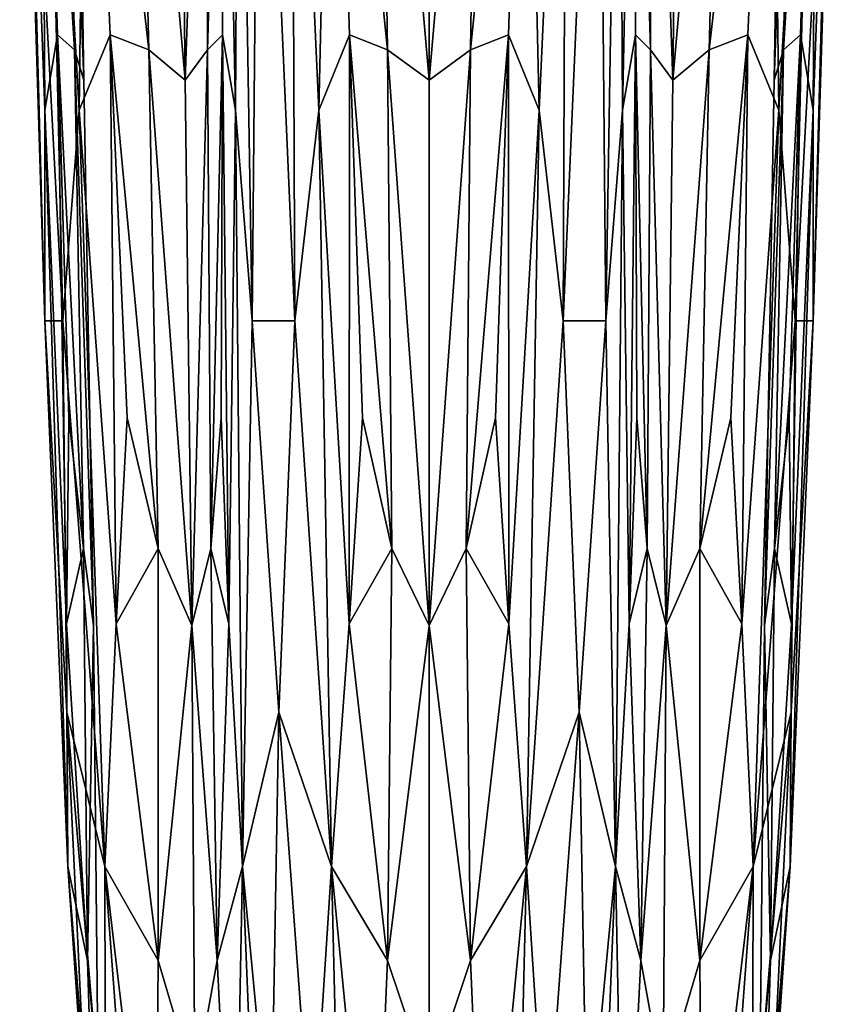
# Model space of a CAD drawing. Extents: x -0.191 to 0.191, y -0.114 to 0.126.
# Tile 38 of 74: x 0.07364 to 0.08086, y -0.08747 to -0.07878. Entities that reach past the tile are written whole.
import ezdxf

# ---------------------------------------------------------------- set-up
doc = ezdxf.new("R2010")
doc.units = 0
doc.layers.add('Centauri.Fighter.Weapon.Surface', color=7, linetype='CONTINUOUS')

msp = doc.modelspace()

# ---------------------------------------------------------------- linework, layer by layer
at = {"layer": 'Centauri.Fighter.Weapon.Surface'}
for points in [[(0.074019, -0.081436, 0.024559), (0.07364, -0.074264, 0.024495), (0.07386, -0.074264, 0.024676)], [(0.073862, -0.081436, 0.024182), (0.07364, -0.074264, 0.024495), (0.074019, -0.081436, 0.024559)], [(0.073668, -0.074264, 0.024212), (0.07364, -0.074264, 0.024495), (0.073862, -0.081436, 0.024182)], [(0.073862, -0.081436, 0.021818), (0.07364, -0.074264, 0.021505), (0.073668, -0.074264, 0.021788)], [(0.074019, -0.081436, 0.021441), (0.07364, -0.074264, 0.021505), (0.073862, -0.081436, 0.021818)], [(0.07386, -0.074264, 0.021324), (0.07364, -0.074264, 0.021505), (0.074019, -0.081436, 0.021441)], [(0.073833, -0.074264, 0.023851), (0.073668, -0.074264, 0.024212), (0.073861, -0.079576, 0.023973)], [(0.073668, -0.074264, 0.024212), (0.073862, -0.081436, 0.024182), (0.073861, -0.079576, 0.023973)], [(0.073862, -0.081436, 0.021818), (0.073668, -0.074264, 0.021788), (0.073861, -0.079576, 0.022027)], [(0.073861, -0.079576, 0.022027), (0.073668, -0.074264, 0.021788), (0.073833, -0.074264, 0.022149)], [(0.074122, -0.079045, 0.023365), (0.074022, -0.074264, 0.023438), (0.073833, -0.074264, 0.023851)], [(0.074122, -0.079045, 0.023365), (0.073833, -0.074264, 0.023851), (0.073973, -0.078912, 0.0237)], [(0.073833, -0.074264, 0.023851), (0.073861, -0.079576, 0.023973), (0.073973, -0.078912, 0.0237)], [(0.073833, -0.074264, 0.022149), (0.074022, -0.074264, 0.022562), (0.074122, -0.079045, 0.022635)], [(0.073833, -0.074264, 0.022149), (0.074122, -0.079045, 0.022635), (0.073973, -0.078912, 0.0223)], [(0.073861, -0.079576, 0.022027), (0.073833, -0.074264, 0.022149), (0.073973, -0.078912, 0.0223)], [(0.074019, -0.081436, 0.024559), (0.07386, -0.074264, 0.024676), (0.074165, -0.079576, 0.024708)], [(0.074165, -0.079576, 0.024708), (0.07386, -0.074264, 0.024676), (0.074232, -0.074264, 0.024815)], [(0.074232, -0.074264, 0.021185), (0.07386, -0.074264, 0.021324), (0.074165, -0.079576, 0.021292)], [(0.07386, -0.074264, 0.021324), (0.074019, -0.081436, 0.021441), (0.074165, -0.079576, 0.021292)], [(0.074206, -0.079311, 0.023), (0.074122, -0.074264, 0.023), (0.074022, -0.074264, 0.023438)], [(0.074206, -0.079311, 0.023), (0.074022, -0.074264, 0.023438), (0.074122, -0.079045, 0.023365)], [(0.074022, -0.074264, 0.022562), (0.074122, -0.074264, 0.023), (0.074206, -0.079311, 0.023)], [(0.074022, -0.074264, 0.022562), (0.074206, -0.079311, 0.023), (0.074122, -0.079045, 0.022635)], [(0.074165, -0.079576, 0.024708), (0.074232, -0.074264, 0.024815), (0.074438, -0.078912, 0.024822)], [(0.074232, -0.074264, 0.021185), (0.074165, -0.079576, 0.021292), (0.074438, -0.078912, 0.021178)], [(0.074232, -0.074264, 0.024815), (0.074657, -0.074264, 0.024973), (0.07478, -0.079045, 0.024953)], [(0.074232, -0.074264, 0.024815), (0.07478, -0.079045, 0.024953), (0.074438, -0.078912, 0.024822)], [(0.07478, -0.079045, 0.021047), (0.074657, -0.074264, 0.021027), (0.074232, -0.074264, 0.021185)], [(0.07478, -0.079045, 0.021047), (0.074232, -0.074264, 0.021185), (0.074438, -0.078912, 0.021178)], [(0.074657, -0.074264, 0.024973), (0.075039, -0.074264, 0.025211), (0.075098, -0.079311, 0.025152)], [(0.074657, -0.074264, 0.024973), (0.075098, -0.079311, 0.025152), (0.07478, -0.079045, 0.024953)], [(0.075098, -0.079311, 0.020848), (0.075039, -0.074264, 0.020789), (0.074657, -0.074264, 0.021027)], [(0.075098, -0.079311, 0.020848), (0.074657, -0.074264, 0.021027), (0.07478, -0.079045, 0.021047)], [(0.075098, -0.079311, 0.025152), (0.075039, -0.074264, 0.025211), (0.075277, -0.074264, 0.025593)], [(0.075277, -0.074264, 0.020407), (0.075039, -0.074264, 0.020789), (0.075098, -0.079311, 0.020848)], [(0.075098, -0.079311, 0.025152), (0.075277, -0.074264, 0.025593), (0.075297, -0.079045, 0.02547)], [(0.075277, -0.074264, 0.020407), (0.075098, -0.079311, 0.020848), (0.075297, -0.079045, 0.02053)], [(0.075297, -0.079045, 0.02547), (0.075277, -0.074264, 0.025593), (0.075435, -0.074264, 0.026018)], [(0.075435, -0.074264, 0.019982), (0.075277, -0.074264, 0.020407), (0.075297, -0.079045, 0.02053)], [(0.075297, -0.079045, 0.02547), (0.075435, -0.074264, 0.026018), (0.075428, -0.078912, 0.025812)], [(0.075435, -0.074264, 0.019982), (0.075297, -0.079045, 0.02053), (0.075428, -0.078912, 0.020188)], [(0.075435, -0.074264, 0.026018), (0.075542, -0.079576, 0.026085), (0.075428, -0.078912, 0.025812)], [(0.075542, -0.079576, 0.019915), (0.075435, -0.074264, 0.019982), (0.075428, -0.078912, 0.020188)], [(0.075435, -0.074264, 0.026018), (0.075574, -0.074264, 0.02639), (0.075542, -0.079576, 0.026085)], [(0.075542, -0.079576, 0.019915), (0.075574, -0.074264, 0.01961), (0.075435, -0.074264, 0.019982)], [(0.075574, -0.074264, 0.02639), (0.075691, -0.081436, 0.026231), (0.075542, -0.079576, 0.026085)], [(0.075691, -0.081436, 0.019769), (0.075574, -0.074264, 0.01961), (0.075542, -0.079576, 0.019915)], [(0.075574, -0.074264, 0.02639), (0.075755, -0.074264, 0.02661), (0.075691, -0.081436, 0.026231)], [(0.075691, -0.081436, 0.019769), (0.075755, -0.074264, 0.01939), (0.075574, -0.074264, 0.01961)], [(0.075691, -0.081436, 0.026231), (0.075755, -0.074264, 0.02661), (0.076068, -0.081436, 0.026388)], [(0.076068, -0.081436, 0.019612), (0.075755, -0.074264, 0.01939), (0.075691, -0.081436, 0.019769)], [(0.076068, -0.081436, 0.026388), (0.075755, -0.074264, 0.02661), (0.076038, -0.074264, 0.026582)], [(0.076038, -0.074264, 0.019418), (0.075755, -0.074264, 0.01939), (0.076068, -0.081436, 0.019612)], [(0.076068, -0.081436, 0.026388), (0.076038, -0.074264, 0.026582), (0.076277, -0.079576, 0.026389)], [(0.076277, -0.079576, 0.026389), (0.076038, -0.074264, 0.026582), (0.076399, -0.074264, 0.026417)], [(0.076399, -0.074264, 0.019583), (0.076038, -0.074264, 0.019418), (0.076277, -0.079576, 0.019611)], [(0.076038, -0.074264, 0.019418), (0.076068, -0.081436, 0.019612), (0.076277, -0.079576, 0.019611)], [(0.076277, -0.079576, 0.026389), (0.076399, -0.074264, 0.026417), (0.07655, -0.078912, 0.026277)], [(0.076399, -0.074264, 0.019583), (0.076277, -0.079576, 0.019611), (0.07655, -0.078912, 0.019723)], [(0.076399, -0.074264, 0.026417), (0.076812, -0.074264, 0.026228), (0.076885, -0.079045, 0.026128)], [(0.076399, -0.074264, 0.026417), (0.076885, -0.079045, 0.026128), (0.07655, -0.078912, 0.026277)], [(0.076885, -0.079045, 0.019872), (0.076812, -0.074264, 0.019772), (0.076399, -0.074264, 0.019583)], [(0.076885, -0.079045, 0.019872), (0.076399, -0.074264, 0.019583), (0.07655, -0.078912, 0.019723)], [(0.076812, -0.074264, 0.026228), (0.07725, -0.074264, 0.026128), (0.07725, -0.079311, 0.026044)], [(0.076812, -0.074264, 0.026228), (0.07725, -0.079311, 0.026044), (0.076885, -0.079045, 0.026128)], [(0.07725, -0.079311, 0.019956), (0.07725, -0.074264, 0.019872), (0.076812, -0.074264, 0.019772)], [(0.07725, -0.079311, 0.019956), (0.076812, -0.074264, 0.019772), (0.076885, -0.079045, 0.019872)], [(0.07725, -0.079311, 0.026044), (0.07725, -0.074264, 0.026128), (0.077688, -0.074264, 0.026228)], [(0.07725, -0.079311, 0.026044), (0.077688, -0.074264, 0.026228), (0.077615, -0.079045, 0.026128)], [(0.077688, -0.074264, 0.019772), (0.07725, -0.074264, 0.019872), (0.07725, -0.079311, 0.019956)], [(0.077688, -0.074264, 0.019772), (0.07725, -0.079311, 0.019956), (0.077615, -0.079045, 0.019872)], [(0.077615, -0.079045, 0.026128), (0.077688, -0.074264, 0.026228), (0.078101, -0.074264, 0.026417)], [(0.077615, -0.079045, 0.026128), (0.078101, -0.074264, 0.026417), (0.07795, -0.078912, 0.026277)], [(0.078101, -0.074264, 0.019583), (0.077688, -0.074264, 0.019772), (0.077615, -0.079045, 0.019872)], [(0.078101, -0.074264, 0.019583), (0.077615, -0.079045, 0.019872), (0.07795, -0.078912, 0.019723)], [(0.078101, -0.074264, 0.026417), (0.078223, -0.079576, 0.026389), (0.07795, -0.078912, 0.026277)], [(0.078223, -0.079576, 0.019611), (0.078101, -0.074264, 0.019583), (0.07795, -0.078912, 0.019723)], [(0.078101, -0.074264, 0.026417), (0.078462, -0.074264, 0.026582), (0.078223, -0.079576, 0.026389)], [(0.078223, -0.079576, 0.019611), (0.078462, -0.074264, 0.019418), (0.078101, -0.074264, 0.019583)], [(0.078462, -0.074264, 0.026582), (0.078432, -0.081436, 0.026388), (0.078223, -0.079576, 0.026389)], [(0.078432, -0.081436, 0.019612), (0.078462, -0.074264, 0.019418), (0.078223, -0.079576, 0.019611)], [(0.078432, -0.081436, 0.026388), (0.078745, -0.074264, 0.02661), (0.078809, -0.081436, 0.026231)], [(0.078462, -0.074264, 0.026582), (0.078745, -0.074264, 0.02661), (0.078432, -0.081436, 0.026388)], [(0.078432, -0.081436, 0.019612), (0.078745, -0.074264, 0.01939), (0.078462, -0.074264, 0.019418)], [(0.078809, -0.081436, 0.019769), (0.078745, -0.074264, 0.01939), (0.078432, -0.081436, 0.019612)], [(0.078809, -0.081436, 0.026231), (0.078745, -0.074264, 0.02661), (0.078926, -0.074264, 0.02639)], [(0.078926, -0.074264, 0.01961), (0.078745, -0.074264, 0.01939), (0.078809, -0.081436, 0.019769)], [(0.078809, -0.081436, 0.026231), (0.078926, -0.074264, 0.02639), (0.078958, -0.079576, 0.026085)], [(0.078926, -0.074264, 0.01961), (0.078809, -0.081436, 0.019769), (0.078958, -0.079576, 0.019915)], [(0.078958, -0.079576, 0.026085), (0.078926, -0.074264, 0.02639), (0.079065, -0.074264, 0.026018)], [(0.079065, -0.074264, 0.019982), (0.078926, -0.074264, 0.01961), (0.078958, -0.079576, 0.019915)], [(0.078958, -0.079576, 0.026085), (0.079065, -0.074264, 0.026018), (0.079072, -0.078912, 0.025812)], [(0.079065, -0.074264, 0.019982), (0.078958, -0.079576, 0.019915), (0.079072, -0.078912, 0.020188)], [(0.079065, -0.074264, 0.026018), (0.079223, -0.074264, 0.025593), (0.079203, -0.079045, 0.02547)], [(0.079065, -0.074264, 0.026018), (0.079203, -0.079045, 0.02547), (0.079072, -0.078912, 0.025812)], [(0.079203, -0.079045, 0.02053), (0.079223, -0.074264, 0.020407), (0.079065, -0.074264, 0.019982)], [(0.079203, -0.079045, 0.02053), (0.079065, -0.074264, 0.019982), (0.079072, -0.078912, 0.020188)], [(0.079223, -0.074264, 0.025593), (0.079402, -0.079311, 0.025152), (0.079203, -0.079045, 0.02547)], [(0.079402, -0.079311, 0.020848), (0.079223, -0.074264, 0.020407), (0.079203, -0.079045, 0.02053)], [(0.079223, -0.074264, 0.025593), (0.079461, -0.074264, 0.025211), (0.079402, -0.079311, 0.025152)], [(0.079402, -0.079311, 0.020848), (0.079461, -0.074264, 0.020789), (0.079223, -0.074264, 0.020407)], [(0.079402, -0.079311, 0.025152), (0.079461, -0.074264, 0.025211), (0.079843, -0.074264, 0.024973)], [(0.079402, -0.079311, 0.025152), (0.079843, -0.074264, 0.024973), (0.07972, -0.079045, 0.024953)], [(0.079843, -0.074264, 0.021027), (0.079461, -0.074264, 0.020789), (0.079402, -0.079311, 0.020848)], [(0.079843, -0.074264, 0.021027), (0.079402, -0.079311, 0.020848), (0.07972, -0.079045, 0.021047)], [(0.07972, -0.079045, 0.024953), (0.079843, -0.074264, 0.024973), (0.080268, -0.074264, 0.024815)], [(0.07972, -0.079045, 0.024953), (0.080268, -0.074264, 0.024815), (0.080062, -0.078912, 0.024822)], [(0.080268, -0.074264, 0.021185), (0.079843, -0.074264, 0.021027), (0.07972, -0.079045, 0.021047)], [(0.080268, -0.074264, 0.021185), (0.07972, -0.079045, 0.021047), (0.080062, -0.078912, 0.021178)], [(0.080268, -0.074264, 0.024815), (0.080335, -0.079576, 0.024708), (0.080062, -0.078912, 0.024822)], [(0.080335, -0.079576, 0.021292), (0.080268, -0.074264, 0.021185), (0.080062, -0.078912, 0.021178)], [(0.080268, -0.074264, 0.024815), (0.08064, -0.074264, 0.024676), (0.080335, -0.079576, 0.024708)], [(0.080335, -0.079576, 0.021292), (0.08064, -0.074264, 0.021324), (0.080268, -0.074264, 0.021185)], [(0.080478, -0.074264, 0.023438), (0.080378, -0.074264, 0.023), (0.080294, -0.079311, 0.023)], [(0.080478, -0.074264, 0.023438), (0.080294, -0.079311, 0.023), (0.080378, -0.079045, 0.023365)], [(0.080294, -0.079311, 0.023), (0.080378, -0.074264, 0.023), (0.080478, -0.074264, 0.022562)], [(0.080294, -0.079311, 0.023), (0.080478, -0.074264, 0.022562), (0.080378, -0.079045, 0.022635)], [(0.08064, -0.074264, 0.024676), (0.080481, -0.081436, 0.024559), (0.080335, -0.079576, 0.024708)], [(0.080481, -0.081436, 0.021441), (0.08064, -0.074264, 0.021324), (0.080335, -0.079576, 0.021292)], [(0.080667, -0.074264, 0.023851), (0.080478, -0.074264, 0.023438), (0.080378, -0.079045, 0.023365)], [(0.080667, -0.074264, 0.023851), (0.080378, -0.079045, 0.023365), (0.080527, -0.078912, 0.0237)], [(0.080378, -0.079045, 0.022635), (0.080478, -0.074264, 0.022562), (0.080667, -0.074264, 0.022149)], [(0.080378, -0.079045, 0.022635), (0.080667, -0.074264, 0.022149), (0.080527, -0.078912, 0.0223)], [(0.080481, -0.081436, 0.024559), (0.08086, -0.074264, 0.024495), (0.080638, -0.081436, 0.024182)], [(0.08064, -0.074264, 0.024676), (0.08086, -0.074264, 0.024495), (0.080481, -0.081436, 0.024559)], [(0.080481, -0.081436, 0.021441), (0.08086, -0.074264, 0.021505), (0.08064, -0.074264, 0.021324)], [(0.080638, -0.081436, 0.021818), (0.08086, -0.074264, 0.021505), (0.080481, -0.081436, 0.021441)], [(0.080639, -0.079576, 0.023973), (0.080667, -0.074264, 0.023851), (0.080527, -0.078912, 0.0237)], [(0.080667, -0.074264, 0.022149), (0.080639, -0.079576, 0.022027), (0.080527, -0.078912, 0.0223)], [(0.080638, -0.081436, 0.024182), (0.08086, -0.074264, 0.024495), (0.080832, -0.074264, 0.024212)], [(0.080638, -0.081436, 0.024182), (0.080832, -0.074264, 0.024212), (0.080639, -0.079576, 0.023973)], [(0.080832, -0.074264, 0.021788), (0.08086, -0.074264, 0.021505), (0.080638, -0.081436, 0.021818)], [(0.080832, -0.074264, 0.021788), (0.080638, -0.081436, 0.021818), (0.080639, -0.079576, 0.022027)], [(0.080639, -0.079576, 0.023973), (0.080832, -0.074264, 0.024212), (0.080667, -0.074264, 0.023851)], [(0.080667, -0.074264, 0.022149), (0.080832, -0.074264, 0.021788), (0.080639, -0.079576, 0.022027)], [(0.073973, -0.078912, 0.0237), (0.073861, -0.079576, 0.023973), (0.074052, -0.084108, 0.023703)], [(0.074052, -0.084108, 0.022297), (0.073861, -0.079576, 0.022027), (0.073973, -0.078912, 0.0223)], [(0.074202, -0.083444, 0.023329), (0.074122, -0.079045, 0.023365), (0.073973, -0.078912, 0.0237)], [(0.074202, -0.083444, 0.023329), (0.073973, -0.078912, 0.0237), (0.074073, -0.082292, 0.023586)], [(0.073973, -0.078912, 0.0237), (0.074052, -0.084108, 0.023703), (0.074073, -0.082292, 0.023586)], [(0.073973, -0.078912, 0.0223), (0.074122, -0.079045, 0.022635), (0.074202, -0.083444, 0.022671)], [(0.073973, -0.078912, 0.0223), (0.074202, -0.083444, 0.022671), (0.074073, -0.082292, 0.022414)], [(0.074052, -0.084108, 0.022297), (0.073973, -0.078912, 0.0223), (0.074073, -0.082292, 0.022414)], [(0.074492, -0.084108, 0.024764), (0.074165, -0.079576, 0.024708), (0.074438, -0.078912, 0.024822)], [(0.074438, -0.078912, 0.021178), (0.074165, -0.079576, 0.021292), (0.074492, -0.084108, 0.021236)], [(0.074438, -0.078912, 0.024822), (0.07478, -0.079045, 0.024953), (0.074862, -0.083444, 0.024923)], [(0.074438, -0.078912, 0.024822), (0.074862, -0.083444, 0.024923), (0.074589, -0.082292, 0.024832)], [(0.074492, -0.084108, 0.024764), (0.074438, -0.078912, 0.024822), (0.074589, -0.082292, 0.024832)], [(0.074862, -0.083444, 0.021077), (0.07478, -0.079045, 0.021047), (0.074438, -0.078912, 0.021178)], [(0.074862, -0.083444, 0.021077), (0.074438, -0.078912, 0.021178), (0.074589, -0.082292, 0.021168)], [(0.074438, -0.078912, 0.021178), (0.074492, -0.084108, 0.021236), (0.074589, -0.082292, 0.021168)], [(0.075327, -0.083444, 0.025388), (0.075297, -0.079045, 0.02547), (0.075428, -0.078912, 0.025812)], [(0.075428, -0.078912, 0.020188), (0.075297, -0.079045, 0.02053), (0.075327, -0.083444, 0.020612)], [(0.075327, -0.083444, 0.025388), (0.075428, -0.078912, 0.025812), (0.075418, -0.082292, 0.025661)], [(0.075428, -0.078912, 0.020188), (0.075327, -0.083444, 0.020612), (0.075418, -0.082292, 0.020339)], [(0.075428, -0.078912, 0.025812), (0.075486, -0.084108, 0.025758), (0.075418, -0.082292, 0.025661)], [(0.075486, -0.084108, 0.020242), (0.075428, -0.078912, 0.020188), (0.075418, -0.082292, 0.020339)], [(0.075428, -0.078912, 0.025812), (0.075542, -0.079576, 0.026085), (0.075486, -0.084108, 0.025758)], [(0.075486, -0.084108, 0.020242), (0.075542, -0.079576, 0.019915), (0.075428, -0.078912, 0.020188)], [(0.076547, -0.084108, 0.026198), (0.076277, -0.079576, 0.026389), (0.07655, -0.078912, 0.026277)], [(0.07655, -0.078912, 0.019723), (0.076277, -0.079576, 0.019611), (0.076547, -0.084108, 0.019802)], [(0.076547, -0.084108, 0.026198), (0.07655, -0.078912, 0.026277), (0.076664, -0.082292, 0.026177)], [(0.07655, -0.078912, 0.019723), (0.076547, -0.084108, 0.019802), (0.076664, -0.082292, 0.019823)], [(0.07655, -0.078912, 0.026277), (0.076885, -0.079045, 0.026128), (0.076921, -0.083444, 0.026048)], [(0.07655, -0.078912, 0.026277), (0.076921, -0.083444, 0.026048), (0.076664, -0.082292, 0.026177)], [(0.076921, -0.083444, 0.019952), (0.076885, -0.079045, 0.019872), (0.07655, -0.078912, 0.019723)], [(0.076921, -0.083444, 0.019952), (0.07655, -0.078912, 0.019723), (0.076664, -0.082292, 0.019823)], [(0.077579, -0.083444, 0.026048), (0.077615, -0.079045, 0.026128), (0.07795, -0.078912, 0.026277)], [(0.077579, -0.083444, 0.026048), (0.07795, -0.078912, 0.026277), (0.077836, -0.082292, 0.026177)], [(0.07795, -0.078912, 0.019723), (0.077615, -0.079045, 0.019872), (0.077579, -0.083444, 0.019952)], [(0.07795, -0.078912, 0.019723), (0.077579, -0.083444, 0.019952), (0.077836, -0.082292, 0.019823)], [(0.07795, -0.078912, 0.026277), (0.077953, -0.084108, 0.026198), (0.077836, -0.082292, 0.026177)], [(0.077953, -0.084108, 0.019802), (0.07795, -0.078912, 0.019723), (0.077836, -0.082292, 0.019823)], [(0.07795, -0.078912, 0.026277), (0.078223, -0.079576, 0.026389), (0.077953, -0.084108, 0.026198)], [(0.077953, -0.084108, 0.019802), (0.078223, -0.079576, 0.019611), (0.07795, -0.078912, 0.019723)], [(0.079014, -0.084108, 0.025758), (0.078958, -0.079576, 0.026085), (0.079072, -0.078912, 0.025812)], [(0.079072, -0.078912, 0.020188), (0.078958, -0.079576, 0.019915), (0.079014, -0.084108, 0.020242)], [(0.079014, -0.084108, 0.025758), (0.079072, -0.078912, 0.025812), (0.079082, -0.082292, 0.025661)], [(0.079072, -0.078912, 0.020188), (0.079014, -0.084108, 0.020242), (0.079082, -0.082292, 0.020339)], [(0.079072, -0.078912, 0.025812), (0.079203, -0.079045, 0.02547), (0.079173, -0.083444, 0.025388)], [(0.079072, -0.078912, 0.025812), (0.079173, -0.083444, 0.025388), (0.079082, -0.082292, 0.025661)], [(0.079173, -0.083444, 0.020612), (0.079203, -0.079045, 0.02053), (0.079072, -0.078912, 0.020188)], [(0.079173, -0.083444, 0.020612), (0.079072, -0.078912, 0.020188), (0.079082, -0.082292, 0.020339)], [(0.079638, -0.083444, 0.024923), (0.07972, -0.079045, 0.024953), (0.080062, -0.078912, 0.024822)], [(0.079638, -0.083444, 0.024923), (0.080062, -0.078912, 0.024822), (0.079911, -0.082292, 0.024832)], [(0.080062, -0.078912, 0.021178), (0.07972, -0.079045, 0.021047), (0.079638, -0.083444, 0.021077)], [(0.080062, -0.078912, 0.021178), (0.079638, -0.083444, 0.021077), (0.079911, -0.082292, 0.021168)], [(0.080062, -0.078912, 0.024822), (0.080008, -0.084108, 0.024764), (0.079911, -0.082292, 0.024832)], [(0.080008, -0.084108, 0.021236), (0.080062, -0.078912, 0.021178), (0.079911, -0.082292, 0.021168)], [(0.080062, -0.078912, 0.024822), (0.080335, -0.079576, 0.024708), (0.080008, -0.084108, 0.024764)], [(0.080008, -0.084108, 0.021236), (0.080335, -0.079576, 0.021292), (0.080062, -0.078912, 0.021178)], [(0.080527, -0.078912, 0.0237), (0.080378, -0.079045, 0.023365), (0.080298, -0.083444, 0.023329)], [(0.080527, -0.078912, 0.0237), (0.080298, -0.083444, 0.023329), (0.080427, -0.082292, 0.023586)], [(0.080298, -0.083444, 0.022671), (0.080378, -0.079045, 0.022635), (0.080527, -0.078912, 0.0223)], [(0.080298, -0.083444, 0.022671), (0.080527, -0.078912, 0.0223), (0.080427, -0.082292, 0.022414)], [(0.080448, -0.084108, 0.023703), (0.080527, -0.078912, 0.0237), (0.080427, -0.082292, 0.023586)], [(0.080527, -0.078912, 0.0223), (0.080448, -0.084108, 0.022297), (0.080427, -0.082292, 0.022414)], [(0.080448, -0.084108, 0.023703), (0.080639, -0.079576, 0.023973), (0.080527, -0.078912, 0.0237)], [(0.080527, -0.078912, 0.0223), (0.080639, -0.079576, 0.022027), (0.080448, -0.084108, 0.022297)], [(0.07429, -0.084124, 0.023), (0.074206, -0.079311, 0.023), (0.074122, -0.079045, 0.023365)], [(0.07429, -0.084124, 0.023), (0.074122, -0.079045, 0.023365), (0.074202, -0.083444, 0.023329)], [(0.074122, -0.079045, 0.022635), (0.074206, -0.079311, 0.023), (0.07429, -0.084124, 0.023)], [(0.074122, -0.079045, 0.022635), (0.07429, -0.084124, 0.023), (0.074202, -0.083444, 0.022671)], [(0.07478, -0.079045, 0.024953), (0.075098, -0.079311, 0.025152), (0.075157, -0.084124, 0.025093)], [(0.07478, -0.079045, 0.024953), (0.075157, -0.084124, 0.025093), (0.074862, -0.083444, 0.024923)], [(0.075157, -0.084124, 0.020907), (0.075098, -0.079311, 0.020848), (0.07478, -0.079045, 0.021047)], [(0.075157, -0.084124, 0.020907), (0.07478, -0.079045, 0.021047), (0.074862, -0.083444, 0.021077)], [(0.075157, -0.084124, 0.025093), (0.075098, -0.079311, 0.025152), (0.075297, -0.079045, 0.02547)], [(0.075297, -0.079045, 0.02053), (0.075098, -0.079311, 0.020848), (0.075157, -0.084124, 0.020907)], [(0.075157, -0.084124, 0.025093), (0.075297, -0.079045, 0.02547), (0.075327, -0.083444, 0.025388)], [(0.075297, -0.079045, 0.02053), (0.075157, -0.084124, 0.020907), (0.075327, -0.083444, 0.020612)], [(0.076885, -0.079045, 0.026128), (0.07725, -0.079311, 0.026044), (0.07725, -0.084124, 0.02596)], [(0.076885, -0.079045, 0.026128), (0.07725, -0.084124, 0.02596), (0.076921, -0.083444, 0.026048)], [(0.07725, -0.084124, 0.02004), (0.07725, -0.079311, 0.019956), (0.076885, -0.079045, 0.019872)], [(0.07725, -0.084124, 0.02004), (0.076885, -0.079045, 0.019872), (0.076921, -0.083444, 0.019952)], [(0.07725, -0.084124, 0.02596), (0.07725, -0.079311, 0.026044), (0.077615, -0.079045, 0.026128)], [(0.07725, -0.084124, 0.02596), (0.077615, -0.079045, 0.026128), (0.077579, -0.083444, 0.026048)], [(0.077615, -0.079045, 0.019872), (0.07725, -0.079311, 0.019956), (0.07725, -0.084124, 0.02004)], [(0.077615, -0.079045, 0.019872), (0.07725, -0.084124, 0.02004), (0.077579, -0.083444, 0.019952)], [(0.079203, -0.079045, 0.02547), (0.079343, -0.084124, 0.025093), (0.079173, -0.083444, 0.025388)], [(0.079343, -0.084124, 0.020907), (0.079203, -0.079045, 0.02053), (0.079173, -0.083444, 0.020612)], [(0.079203, -0.079045, 0.02547), (0.079402, -0.079311, 0.025152), (0.079343, -0.084124, 0.025093)], [(0.079343, -0.084124, 0.020907), (0.079402, -0.079311, 0.020848), (0.079203, -0.079045, 0.02053)], [(0.079343, -0.084124, 0.025093), (0.079402, -0.079311, 0.025152), (0.07972, -0.079045, 0.024953)], [(0.079343, -0.084124, 0.025093), (0.07972, -0.079045, 0.024953), (0.079638, -0.083444, 0.024923)], [(0.07972, -0.079045, 0.021047), (0.079402, -0.079311, 0.020848), (0.079343, -0.084124, 0.020907)], [(0.07972, -0.079045, 0.021047), (0.079343, -0.084124, 0.020907), (0.079638, -0.083444, 0.021077)], [(0.080378, -0.079045, 0.023365), (0.080294, -0.079311, 0.023), (0.08021, -0.084124, 0.023)], [(0.080378, -0.079045, 0.023365), (0.08021, -0.084124, 0.023), (0.080298, -0.083444, 0.023329)], [(0.08021, -0.084124, 0.023), (0.080294, -0.079311, 0.023), (0.080378, -0.079045, 0.022635)], [(0.08021, -0.084124, 0.023), (0.080378, -0.079045, 0.022635), (0.080298, -0.083444, 0.022671)], [(0.073861, -0.079576, 0.023973), (0.073862, -0.081436, 0.024182), (0.074065, -0.086249, 0.023859)], [(0.073861, -0.079576, 0.023973), (0.074065, -0.086249, 0.023859), (0.074052, -0.084108, 0.023703)], [(0.074065, -0.086249, 0.022141), (0.073862, -0.081436, 0.021818), (0.073861, -0.079576, 0.022027)], [(0.074065, -0.086249, 0.022141), (0.073861, -0.079576, 0.022027), (0.074052, -0.084108, 0.022297)], [(0.07439, -0.086249, 0.024645), (0.074019, -0.081436, 0.024559), (0.074165, -0.079576, 0.024708)], [(0.074165, -0.079576, 0.021292), (0.074019, -0.081436, 0.021441), (0.07439, -0.086249, 0.021355)], [(0.07439, -0.086249, 0.024645), (0.074165, -0.079576, 0.024708), (0.074492, -0.084108, 0.024764)], [(0.074165, -0.079576, 0.021292), (0.07439, -0.086249, 0.021355), (0.074492, -0.084108, 0.021236)], [(0.075542, -0.079576, 0.026085), (0.075605, -0.086249, 0.02586), (0.075486, -0.084108, 0.025758)], [(0.075605, -0.086249, 0.02014), (0.075542, -0.079576, 0.019915), (0.075486, -0.084108, 0.020242)], [(0.075542, -0.079576, 0.026085), (0.075691, -0.081436, 0.026231), (0.075605, -0.086249, 0.02586)], [(0.075605, -0.086249, 0.02014), (0.075691, -0.081436, 0.019769), (0.075542, -0.079576, 0.019915)], [(0.076391, -0.086249, 0.026185), (0.076068, -0.081436, 0.026388), (0.076277, -0.079576, 0.026389)], [(0.076277, -0.079576, 0.019611), (0.076068, -0.081436, 0.019612), (0.076391, -0.086249, 0.019815)], [(0.076391, -0.086249, 0.026185), (0.076277, -0.079576, 0.026389), (0.076547, -0.084108, 0.026198)], [(0.076277, -0.079576, 0.019611), (0.076391, -0.086249, 0.019815), (0.076547, -0.084108, 0.019802)], [(0.078223, -0.079576, 0.026389), (0.078109, -0.086249, 0.026185), (0.077953, -0.084108, 0.026198)], [(0.078109, -0.086249, 0.019815), (0.078223, -0.079576, 0.019611), (0.077953, -0.084108, 0.019802)], [(0.078223, -0.079576, 0.026389), (0.078432, -0.081436, 0.026388), (0.078109, -0.086249, 0.026185)], [(0.078109, -0.086249, 0.019815), (0.078432, -0.081436, 0.019612), (0.078223, -0.079576, 0.019611)], [(0.078895, -0.086249, 0.02586), (0.078809, -0.081436, 0.026231), (0.078958, -0.079576, 0.026085)], [(0.078958, -0.079576, 0.019915), (0.078809, -0.081436, 0.019769), (0.078895, -0.086249, 0.02014)], [(0.078895, -0.086249, 0.02586), (0.078958, -0.079576, 0.026085), (0.079014, -0.084108, 0.025758)], [(0.078958, -0.079576, 0.019915), (0.078895, -0.086249, 0.02014), (0.079014, -0.084108, 0.020242)], [(0.080335, -0.079576, 0.024708), (0.08011, -0.086249, 0.024645), (0.080008, -0.084108, 0.024764)], [(0.08011, -0.086249, 0.021355), (0.080335, -0.079576, 0.021292), (0.080008, -0.084108, 0.021236)], [(0.080335, -0.079576, 0.024708), (0.080481, -0.081436, 0.024559), (0.08011, -0.086249, 0.024645)], [(0.08011, -0.086249, 0.021355), (0.080481, -0.081436, 0.021441), (0.080335, -0.079576, 0.021292)], [(0.080435, -0.086249, 0.023859), (0.080638, -0.081436, 0.024182), (0.080639, -0.079576, 0.023973)], [(0.080435, -0.086249, 0.023859), (0.080639, -0.079576, 0.023973), (0.080448, -0.084108, 0.023703)], [(0.080639, -0.079576, 0.022027), (0.080638, -0.081436, 0.021818), (0.080435, -0.086249, 0.022141)], [(0.080639, -0.079576, 0.022027), (0.080435, -0.086249, 0.022141), (0.080448, -0.084108, 0.022297)], [(0.074065, -0.086249, 0.023859), (0.073862, -0.081436, 0.024182), (0.074055, -0.084889, 0.024324)], [(0.073862, -0.081436, 0.024182), (0.074019, -0.081436, 0.024559), (0.074055, -0.084889, 0.024324)], [(0.074019, -0.081436, 0.021441), (0.073862, -0.081436, 0.021818), (0.074055, -0.084889, 0.021676)], [(0.074055, -0.084889, 0.021676), (0.073862, -0.081436, 0.021818), (0.074065, -0.086249, 0.022141)], [(0.074055, -0.084889, 0.024324), (0.074019, -0.081436, 0.024559), (0.07439, -0.086249, 0.024645)], [(0.07439, -0.086249, 0.021355), (0.074019, -0.081436, 0.021441), (0.074055, -0.084889, 0.021676)], [(0.075605, -0.086249, 0.02586), (0.075691, -0.081436, 0.026231), (0.075926, -0.084889, 0.026195)], [(0.075926, -0.084889, 0.019805), (0.075691, -0.081436, 0.019769), (0.075605, -0.086249, 0.02014)], [(0.075691, -0.081436, 0.026231), (0.076068, -0.081436, 0.026388), (0.075926, -0.084889, 0.026195)], [(0.076068, -0.081436, 0.019612), (0.075691, -0.081436, 0.019769), (0.075926, -0.084889, 0.019805)], [(0.075926, -0.084889, 0.026195), (0.076068, -0.081436, 0.026388), (0.076391, -0.086249, 0.026185)], [(0.076391, -0.086249, 0.019815), (0.076068, -0.081436, 0.019612), (0.075926, -0.084889, 0.019805)], [(0.078109, -0.086249, 0.026185), (0.078432, -0.081436, 0.026388), (0.078574, -0.084889, 0.026195)], [(0.078574, -0.084889, 0.019805), (0.078432, -0.081436, 0.019612), (0.078109, -0.086249, 0.019815)], [(0.078432, -0.081436, 0.026388), (0.078809, -0.081436, 0.026231), (0.078574, -0.084889, 0.026195)], [(0.078809, -0.081436, 0.019769), (0.078432, -0.081436, 0.019612), (0.078574, -0.084889, 0.019805)], [(0.078574, -0.084889, 0.026195), (0.078809, -0.081436, 0.026231), (0.078895, -0.086249, 0.02586)], [(0.078895, -0.086249, 0.02014), (0.078809, -0.081436, 0.019769), (0.078574, -0.084889, 0.019805)], [(0.08011, -0.086249, 0.024645), (0.080481, -0.081436, 0.024559), (0.080445, -0.084889, 0.024324)], [(0.080445, -0.084889, 0.021676), (0.080481, -0.081436, 0.021441), (0.08011, -0.086249, 0.021355)], [(0.080445, -0.084889, 0.024324), (0.080638, -0.081436, 0.024182), (0.080435, -0.086249, 0.023859)], [(0.080435, -0.086249, 0.022141), (0.080638, -0.081436, 0.021818), (0.080445, -0.084889, 0.021676)], [(0.080481, -0.081436, 0.024559), (0.080638, -0.081436, 0.024182), (0.080445, -0.084889, 0.024324)], [(0.080638, -0.081436, 0.021818), (0.080481, -0.081436, 0.021441), (0.080445, -0.084889, 0.021676)], [(0.074052, -0.084108, 0.023703), (0.074202, -0.083444, 0.023329), (0.074073, -0.082292, 0.023586)], [(0.074202, -0.083444, 0.022671), (0.074052, -0.084108, 0.022297), (0.074073, -0.082292, 0.022414)], [(0.074862, -0.083444, 0.024923), (0.074492, -0.084108, 0.024764), (0.074589, -0.082292, 0.024832)], [(0.074492, -0.084108, 0.021236), (0.074862, -0.083444, 0.021077), (0.074589, -0.082292, 0.021168)], [(0.075486, -0.084108, 0.025758), (0.075327, -0.083444, 0.025388), (0.075418, -0.082292, 0.025661)], [(0.075327, -0.083444, 0.020612), (0.075486, -0.084108, 0.020242), (0.075418, -0.082292, 0.020339)], [(0.076921, -0.083444, 0.026048), (0.076547, -0.084108, 0.026198), (0.076664, -0.082292, 0.026177)], [(0.076547, -0.084108, 0.019802), (0.076921, -0.083444, 0.019952), (0.076664, -0.082292, 0.019823)], [(0.077953, -0.084108, 0.026198), (0.077579, -0.083444, 0.026048), (0.077836, -0.082292, 0.026177)], [(0.077579, -0.083444, 0.019952), (0.077953, -0.084108, 0.019802), (0.077836, -0.082292, 0.019823)], [(0.079173, -0.083444, 0.025388), (0.079014, -0.084108, 0.025758), (0.079082, -0.082292, 0.025661)], [(0.079014, -0.084108, 0.020242), (0.079173, -0.083444, 0.020612), (0.079082, -0.082292, 0.020339)], [(0.080008, -0.084108, 0.024764), (0.079638, -0.083444, 0.024923), (0.079911, -0.082292, 0.024832)], [(0.079638, -0.083444, 0.021077), (0.080008, -0.084108, 0.021236), (0.079911, -0.082292, 0.021168)], [(0.080298, -0.083444, 0.023329), (0.080448, -0.084108, 0.023703), (0.080427, -0.082292, 0.023586)], [(0.080448, -0.084108, 0.022297), (0.080298, -0.083444, 0.022671), (0.080427, -0.082292, 0.022414)], [(0.074052, -0.084108, 0.023703), (0.074239, -0.087078, 0.023367), (0.074202, -0.083444, 0.023329)], [(0.074202, -0.083444, 0.022671), (0.074239, -0.087078, 0.022633), (0.074052, -0.084108, 0.022297)], [(0.074239, -0.087078, 0.023367), (0.07429, -0.084124, 0.023), (0.074202, -0.083444, 0.023329)], [(0.07429, -0.084124, 0.023), (0.074239, -0.087078, 0.022633), (0.074202, -0.083444, 0.022671)], [(0.074862, -0.083444, 0.024923), (0.074861, -0.087078, 0.024869), (0.074492, -0.084108, 0.024764)], [(0.074492, -0.084108, 0.021236), (0.074861, -0.087078, 0.021131), (0.074862, -0.083444, 0.021077)], [(0.075157, -0.084124, 0.025093), (0.074861, -0.087078, 0.024869), (0.074862, -0.083444, 0.024923)], [(0.074861, -0.087078, 0.021131), (0.075157, -0.084124, 0.020907), (0.074862, -0.083444, 0.021077)], [(0.075381, -0.087078, 0.025389), (0.075157, -0.084124, 0.025093), (0.075327, -0.083444, 0.025388)], [(0.075157, -0.084124, 0.020907), (0.075381, -0.087078, 0.020611), (0.075327, -0.083444, 0.020612)], [(0.075486, -0.084108, 0.025758), (0.075381, -0.087078, 0.025389), (0.075327, -0.083444, 0.025388)], [(0.075327, -0.083444, 0.020612), (0.075381, -0.087078, 0.020611), (0.075486, -0.084108, 0.020242)], [(0.076921, -0.083444, 0.026048), (0.076883, -0.087078, 0.026011), (0.076547, -0.084108, 0.026198)], [(0.076547, -0.084108, 0.019802), (0.076883, -0.087078, 0.019989), (0.076921, -0.083444, 0.019952)], [(0.07725, -0.084124, 0.02596), (0.076883, -0.087078, 0.026011), (0.076921, -0.083444, 0.026048)], [(0.076883, -0.087078, 0.019989), (0.07725, -0.084124, 0.02004), (0.076921, -0.083444, 0.019952)], [(0.077617, -0.087078, 0.026011), (0.07725, -0.084124, 0.02596), (0.077579, -0.083444, 0.026048)], [(0.07725, -0.084124, 0.02004), (0.077617, -0.087078, 0.019989), (0.077579, -0.083444, 0.019952)], [(0.077953, -0.084108, 0.026198), (0.077617, -0.087078, 0.026011), (0.077579, -0.083444, 0.026048)], [(0.077579, -0.083444, 0.019952), (0.077617, -0.087078, 0.019989), (0.077953, -0.084108, 0.019802)], [(0.079173, -0.083444, 0.025388), (0.079119, -0.087078, 0.025389), (0.079014, -0.084108, 0.025758)], [(0.079014, -0.084108, 0.020242), (0.079119, -0.087078, 0.020611), (0.079173, -0.083444, 0.020612)], [(0.079343, -0.084124, 0.025093), (0.079119, -0.087078, 0.025389), (0.079173, -0.083444, 0.025388)], [(0.079119, -0.087078, 0.020611), (0.079343, -0.084124, 0.020907), (0.079173, -0.083444, 0.020612)], [(0.079639, -0.087078, 0.024869), (0.079343, -0.084124, 0.025093), (0.079638, -0.083444, 0.024923)], [(0.079343, -0.084124, 0.020907), (0.079639, -0.087078, 0.021131), (0.079638, -0.083444, 0.021077)], [(0.080008, -0.084108, 0.024764), (0.079639, -0.087078, 0.024869), (0.079638, -0.083444, 0.024923)], [(0.079638, -0.083444, 0.021077), (0.079639, -0.087078, 0.021131), (0.080008, -0.084108, 0.021236)], [(0.08021, -0.084124, 0.023), (0.080261, -0.087078, 0.023367), (0.080298, -0.083444, 0.023329)], [(0.080261, -0.087078, 0.022633), (0.08021, -0.084124, 0.023), (0.080298, -0.083444, 0.022671)], [(0.080298, -0.083444, 0.023329), (0.080261, -0.087078, 0.023367), (0.080448, -0.084108, 0.023703)], [(0.080448, -0.084108, 0.022297), (0.080261, -0.087078, 0.022633), (0.080298, -0.083444, 0.022671)], [(0.074065, -0.086249, 0.023859), (0.074239, -0.087078, 0.023367), (0.074052, -0.084108, 0.023703)], [(0.074239, -0.087078, 0.022633), (0.074065, -0.086249, 0.022141), (0.074052, -0.084108, 0.022297)], [(0.074239, -0.087078, 0.023367), (0.074331, -0.088172, 0.023), (0.07429, -0.084124, 0.023)], [(0.07429, -0.084124, 0.023), (0.074331, -0.088172, 0.023), (0.074239, -0.087078, 0.022633)], [(0.074861, -0.087078, 0.024869), (0.07439, -0.086249, 0.024645), (0.074492, -0.084108, 0.024764)], [(0.07439, -0.086249, 0.021355), (0.074861, -0.087078, 0.021131), (0.074492, -0.084108, 0.021236)], [(0.075157, -0.084124, 0.025093), (0.075186, -0.088172, 0.025064), (0.074861, -0.087078, 0.024869)], [(0.074861, -0.087078, 0.021131), (0.075186, -0.088172, 0.020936), (0.075157, -0.084124, 0.020907)], [(0.075381, -0.087078, 0.025389), (0.075186, -0.088172, 0.025064), (0.075157, -0.084124, 0.025093)], [(0.075157, -0.084124, 0.020907), (0.075186, -0.088172, 0.020936), (0.075381, -0.087078, 0.020611)], [(0.075605, -0.086249, 0.02586), (0.075381, -0.087078, 0.025389), (0.075486, -0.084108, 0.025758)], [(0.075381, -0.087078, 0.020611), (0.075605, -0.086249, 0.02014), (0.075486, -0.084108, 0.020242)], [(0.076883, -0.087078, 0.026011), (0.076391, -0.086249, 0.026185), (0.076547, -0.084108, 0.026198)], [(0.076391, -0.086249, 0.019815), (0.076883, -0.087078, 0.019989), (0.076547, -0.084108, 0.019802)], [(0.07725, -0.084124, 0.02596), (0.07725, -0.088172, 0.025919), (0.076883, -0.087078, 0.026011)], [(0.076883, -0.087078, 0.019989), (0.07725, -0.088172, 0.020081), (0.07725, -0.084124, 0.02004)], [(0.077617, -0.087078, 0.026011), (0.07725, -0.088172, 0.025919), (0.07725, -0.084124, 0.02596)], [(0.07725, -0.084124, 0.02004), (0.07725, -0.088172, 0.020081), (0.077617, -0.087078, 0.019989)], [(0.078109, -0.086249, 0.026185), (0.077617, -0.087078, 0.026011), (0.077953, -0.084108, 0.026198)], [(0.077617, -0.087078, 0.019989), (0.078109, -0.086249, 0.019815), (0.077953, -0.084108, 0.019802)], [(0.079119, -0.087078, 0.025389), (0.078895, -0.086249, 0.02586), (0.079014, -0.084108, 0.025758)], [(0.078895, -0.086249, 0.02014), (0.079119, -0.087078, 0.020611), (0.079014, -0.084108, 0.020242)], [(0.079343, -0.084124, 0.025093), (0.079314, -0.088172, 0.025064), (0.079119, -0.087078, 0.025389)], [(0.079119, -0.087078, 0.020611), (0.079314, -0.088172, 0.020936), (0.079343, -0.084124, 0.020907)], [(0.079639, -0.087078, 0.024869), (0.079314, -0.088172, 0.025064), (0.079343, -0.084124, 0.025093)], [(0.079343, -0.084124, 0.020907), (0.079314, -0.088172, 0.020936), (0.079639, -0.087078, 0.021131)], [(0.08011, -0.086249, 0.024645), (0.079639, -0.087078, 0.024869), (0.080008, -0.084108, 0.024764)], [(0.079639, -0.087078, 0.021131), (0.08011, -0.086249, 0.021355), (0.080008, -0.084108, 0.021236)], [(0.08021, -0.084124, 0.023), (0.080169, -0.088172, 0.023), (0.080261, -0.087078, 0.023367)], [(0.080261, -0.087078, 0.022633), (0.080169, -0.088172, 0.023), (0.08021, -0.084124, 0.023)], [(0.080261, -0.087078, 0.023367), (0.080435, -0.086249, 0.023859), (0.080448, -0.084108, 0.023703)], [(0.080435, -0.086249, 0.022141), (0.080261, -0.087078, 0.022633), (0.080448, -0.084108, 0.022297)], [(0.074065, -0.086249, 0.023859), (0.074055, -0.084889, 0.024324), (0.074246, -0.088889, 0.024031)], [(0.074055, -0.084889, 0.024324), (0.07439, -0.086249, 0.024645), (0.074397, -0.088889, 0.024395)], [(0.074246, -0.088889, 0.024031), (0.074055, -0.084889, 0.024324), (0.074397, -0.088889, 0.024395)], [(0.07439, -0.086249, 0.021355), (0.074055, -0.084889, 0.021676), (0.074397, -0.088889, 0.021605)], [(0.074055, -0.084889, 0.021676), (0.074065, -0.086249, 0.022141), (0.074246, -0.088889, 0.021969)], [(0.074397, -0.088889, 0.021605), (0.074055, -0.084889, 0.021676), (0.074246, -0.088889, 0.021969)], [(0.075605, -0.086249, 0.02586), (0.075926, -0.084889, 0.026195), (0.075855, -0.088889, 0.025853)], [(0.075926, -0.084889, 0.019805), (0.075605, -0.086249, 0.02014), (0.075855, -0.088889, 0.020147)], [(0.075855, -0.088889, 0.025853), (0.075926, -0.084889, 0.026195), (0.076219, -0.088889, 0.026004)], [(0.076219, -0.088889, 0.019996), (0.075926, -0.084889, 0.019805), (0.075855, -0.088889, 0.020147)], [(0.075926, -0.084889, 0.026195), (0.076391, -0.086249, 0.026185), (0.076219, -0.088889, 0.026004)], [(0.076391, -0.086249, 0.019815), (0.075926, -0.084889, 0.019805), (0.076219, -0.088889, 0.019996)], [(0.078109, -0.086249, 0.026185), (0.078574, -0.084889, 0.026195), (0.078281, -0.088889, 0.026004)], [(0.078574, -0.084889, 0.019805), (0.078109, -0.086249, 0.019815), (0.078281, -0.088889, 0.019996)], [(0.078281, -0.088889, 0.026004), (0.078574, -0.084889, 0.026195), (0.078645, -0.088889, 0.025853)], [(0.078645, -0.088889, 0.020147), (0.078574, -0.084889, 0.019805), (0.078281, -0.088889, 0.019996)], [(0.078574, -0.084889, 0.026195), (0.078895, -0.086249, 0.02586), (0.078645, -0.088889, 0.025853)], [(0.078895, -0.086249, 0.02014), (0.078574, -0.084889, 0.019805), (0.078645, -0.088889, 0.020147)], [(0.08011, -0.086249, 0.024645), (0.080445, -0.084889, 0.024324), (0.080103, -0.088889, 0.024395)], [(0.080103, -0.088889, 0.024395), (0.080445, -0.084889, 0.024324), (0.080254, -0.088889, 0.024031)], [(0.080445, -0.084889, 0.021676), (0.08011, -0.086249, 0.021355), (0.080103, -0.088889, 0.021605)], [(0.080254, -0.088889, 0.021969), (0.080445, -0.084889, 0.021676), (0.080103, -0.088889, 0.021605)], [(0.080445, -0.084889, 0.024324), (0.080435, -0.086249, 0.023859), (0.080254, -0.088889, 0.024031)], [(0.080435, -0.086249, 0.022141), (0.080445, -0.084889, 0.021676), (0.080254, -0.088889, 0.021969)], [(0.074565, -0.09239, 0.023713), (0.074328, -0.090031, 0.023491), (0.074065, -0.086249, 0.023859)], [(0.074565, -0.09239, 0.023713), (0.074065, -0.086249, 0.023859), (0.074246, -0.088889, 0.024031)], [(0.074065, -0.086249, 0.023859), (0.074328, -0.090031, 0.023491), (0.074239, -0.087078, 0.023367)], [(0.074239, -0.087078, 0.022633), (0.074328, -0.090031, 0.022509), (0.074065, -0.086249, 0.022141)], [(0.074065, -0.086249, 0.022141), (0.074328, -0.090031, 0.022509), (0.074565, -0.09239, 0.022287)], [(0.074065, -0.086249, 0.022141), (0.074565, -0.09239, 0.022287), (0.074246, -0.088889, 0.021969)], [(0.074861, -0.087078, 0.024869), (0.074837, -0.090031, 0.024718), (0.07439, -0.086249, 0.024645)], [(0.07439, -0.086249, 0.024645), (0.074837, -0.090031, 0.024718), (0.074847, -0.09239, 0.024394)], [(0.07439, -0.086249, 0.024645), (0.074847, -0.09239, 0.024394), (0.074397, -0.088889, 0.024395)], [(0.074847, -0.09239, 0.021606), (0.074837, -0.090031, 0.021282), (0.07439, -0.086249, 0.021355)], [(0.074847, -0.09239, 0.021606), (0.07439, -0.086249, 0.021355), (0.074397, -0.088889, 0.021605)], [(0.07439, -0.086249, 0.021355), (0.074837, -0.090031, 0.021282), (0.074861, -0.087078, 0.021131)], [(0.075605, -0.086249, 0.02586), (0.075532, -0.090031, 0.025413), (0.075381, -0.087078, 0.025389)], [(0.075381, -0.087078, 0.020611), (0.075532, -0.090031, 0.020587), (0.075605, -0.086249, 0.02014)], [(0.075856, -0.09239, 0.025403), (0.075532, -0.090031, 0.025413), (0.075605, -0.086249, 0.02586)], [(0.075605, -0.086249, 0.02014), (0.075532, -0.090031, 0.020587), (0.075856, -0.09239, 0.020597)], [(0.075856, -0.09239, 0.025403), (0.075605, -0.086249, 0.02586), (0.075855, -0.088889, 0.025853)], [(0.075605, -0.086249, 0.02014), (0.075856, -0.09239, 0.020597), (0.075855, -0.088889, 0.020147)], [(0.076391, -0.086249, 0.026185), (0.076537, -0.09239, 0.025685), (0.076219, -0.088889, 0.026004)], [(0.076537, -0.09239, 0.020315), (0.076391, -0.086249, 0.019815), (0.076219, -0.088889, 0.019996)], [(0.076883, -0.087078, 0.026011), (0.076758, -0.090031, 0.025922), (0.076391, -0.086249, 0.026185)], [(0.076391, -0.086249, 0.026185), (0.076758, -0.090031, 0.025922), (0.076537, -0.09239, 0.025685)], [(0.076537, -0.09239, 0.020315), (0.076758, -0.090031, 0.020078), (0.076391, -0.086249, 0.019815)], [(0.076391, -0.086249, 0.019815), (0.076758, -0.090031, 0.020078), (0.076883, -0.087078, 0.019989)], [(0.078109, -0.086249, 0.026185), (0.077741, -0.090031, 0.025922), (0.077617, -0.087078, 0.026011)], [(0.077617, -0.087078, 0.019989), (0.077741, -0.090031, 0.020078), (0.078109, -0.086249, 0.019815)], [(0.077963, -0.09239, 0.025685), (0.077741, -0.090031, 0.025922), (0.078109, -0.086249, 0.026185)], [(0.078109, -0.086249, 0.019815), (0.077741, -0.090031, 0.020078), (0.077963, -0.09239, 0.020315)], [(0.077963, -0.09239, 0.025685), (0.078109, -0.086249, 0.026185), (0.078281, -0.088889, 0.026004)], [(0.078109, -0.086249, 0.019815), (0.077963, -0.09239, 0.020315), (0.078281, -0.088889, 0.019996)], [(0.078895, -0.086249, 0.02586), (0.078968, -0.090031, 0.025413), (0.078644, -0.09239, 0.025403)], [(0.078895, -0.086249, 0.02586), (0.078644, -0.09239, 0.025403), (0.078645, -0.088889, 0.025853)], [(0.078644, -0.09239, 0.020597), (0.078968, -0.090031, 0.020587), (0.078895, -0.086249, 0.02014)], [(0.078644, -0.09239, 0.020597), (0.078895, -0.086249, 0.02014), (0.078645, -0.088889, 0.020147)], [(0.079119, -0.087078, 0.025389), (0.078968, -0.090031, 0.025413), (0.078895, -0.086249, 0.02586)], [(0.078895, -0.086249, 0.02014), (0.078968, -0.090031, 0.020587), (0.079119, -0.087078, 0.020611)], [(0.08011, -0.086249, 0.024645), (0.079663, -0.090031, 0.024718), (0.079639, -0.087078, 0.024869)], [(0.079639, -0.087078, 0.021131), (0.079663, -0.090031, 0.021282), (0.08011, -0.086249, 0.021355)], [(0.079653, -0.09239, 0.024394), (0.079663, -0.090031, 0.024718), (0.08011, -0.086249, 0.024645)], [(0.079653, -0.09239, 0.024394), (0.08011, -0.086249, 0.024645), (0.080103, -0.088889, 0.024395)], [(0.08011, -0.086249, 0.021355), (0.079663, -0.090031, 0.021282), (0.079653, -0.09239, 0.021606)], [(0.08011, -0.086249, 0.021355), (0.079653, -0.09239, 0.021606), (0.080103, -0.088889, 0.021605)], [(0.080435, -0.086249, 0.023859), (0.080172, -0.090031, 0.023491), (0.079935, -0.09239, 0.023713)], [(0.080435, -0.086249, 0.023859), (0.079935, -0.09239, 0.023713), (0.080254, -0.088889, 0.024031)], [(0.079935, -0.09239, 0.022287), (0.080172, -0.090031, 0.022509), (0.080435, -0.086249, 0.022141)], [(0.079935, -0.09239, 0.022287), (0.080435, -0.086249, 0.022141), (0.080254, -0.088889, 0.021969)], [(0.080261, -0.087078, 0.023367), (0.080172, -0.090031, 0.023491), (0.080435, -0.086249, 0.023859)], [(0.080435, -0.086249, 0.022141), (0.080172, -0.090031, 0.022509), (0.080261, -0.087078, 0.022633)], [(0.074328, -0.090031, 0.023491), (0.074331, -0.088172, 0.023), (0.074239, -0.087078, 0.023367)], [(0.074331, -0.088172, 0.023), (0.074328, -0.090031, 0.022509), (0.074239, -0.087078, 0.022633)], [(0.075186, -0.088172, 0.025064), (0.074837, -0.090031, 0.024718), (0.074861, -0.087078, 0.024869)], [(0.074837, -0.090031, 0.021282), (0.075186, -0.088172, 0.020936), (0.074861, -0.087078, 0.021131)], [(0.075532, -0.090031, 0.025413), (0.075186, -0.088172, 0.025064), (0.075381, -0.087078, 0.025389)], [(0.075186, -0.088172, 0.020936), (0.075532, -0.090031, 0.020587), (0.075381, -0.087078, 0.020611)], [(0.07725, -0.088172, 0.025919), (0.076758, -0.090031, 0.025922), (0.076883, -0.087078, 0.026011)], [(0.076758, -0.090031, 0.020078), (0.07725, -0.088172, 0.020081), (0.076883, -0.087078, 0.019989)], [(0.077741, -0.090031, 0.025922), (0.07725, -0.088172, 0.025919), (0.077617, -0.087078, 0.026011)], [(0.07725, -0.088172, 0.020081), (0.077741, -0.090031, 0.020078), (0.077617, -0.087078, 0.019989)], [(0.079314, -0.088172, 0.025064), (0.078968, -0.090031, 0.025413), (0.079119, -0.087078, 0.025389)], [(0.078968, -0.090031, 0.020587), (0.079314, -0.088172, 0.020936), (0.079119, -0.087078, 0.020611)], [(0.079663, -0.090031, 0.024718), (0.079314, -0.088172, 0.025064), (0.079639, -0.087078, 0.024869)], [(0.079314, -0.088172, 0.020936), (0.079663, -0.090031, 0.021282), (0.079639, -0.087078, 0.021131)], [(0.080169, -0.088172, 0.023), (0.080172, -0.090031, 0.023491), (0.080261, -0.087078, 0.023367)], [(0.080172, -0.090031, 0.022509), (0.080169, -0.088172, 0.023), (0.080261, -0.087078, 0.022633)]]:
    msp.add_3dface(points, dxfattribs=at)

doc.saveas('drawing.dxf')
